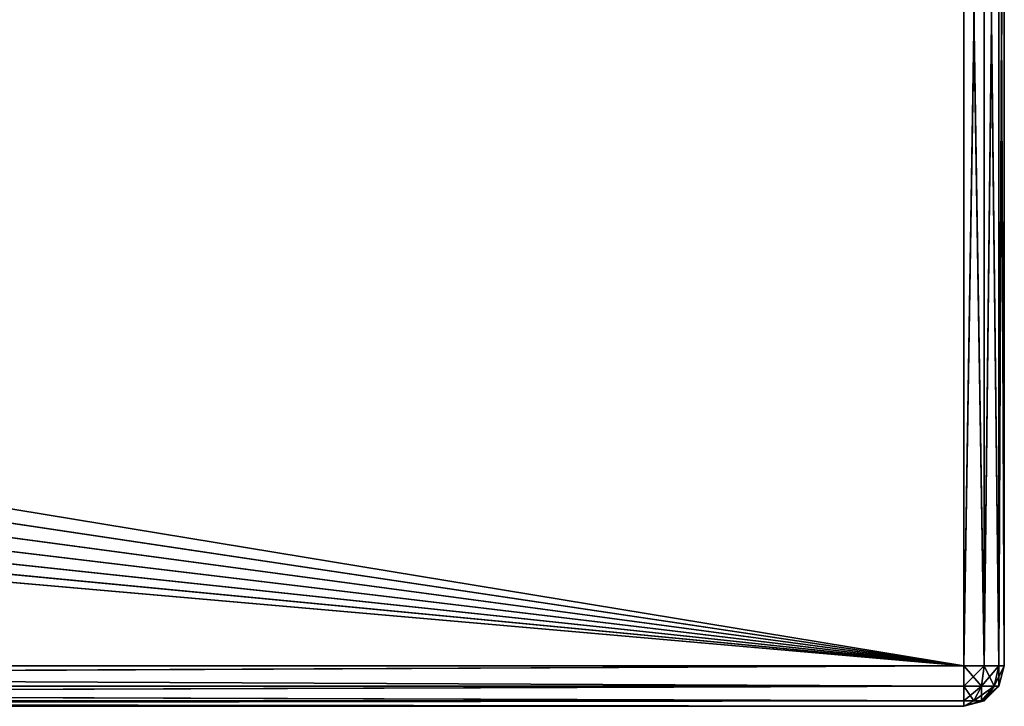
# Model space of a CAD drawing. Extents: x 29 to 370, y -85 to 100.
# Tile 251 of 256: x 151 to 175, y -47 to -30. Entities that reach past the tile are written whole.
import ezdxf

# ---------------------------------------------------------------- set-up
doc = ezdxf.new("R2010")
doc.units = 0
doc.header["$LTSCALE"] = 25.4
doc.layers.get('0').update_dxf_attribs({"color": 13, "linetype": 'CONTINUOUS'})

# ---------------------------------------------------------------- blocks, each defined once
blk = doc.blocks.new('PROFILE-IRIS-LED-12W-9000-')
at = {"color": 7}
for p, q in [((65.312, 178.036, 146), (174.312, 178.036, 146)), ((65.312, 178.036, 146), (174.312, 178.036, 146)), ((65.312, 177.902, 146.5), (174.312, 178.036, 146)), ((65.312, 177.902, 146.5), (174.312, 178.036, 146)), ((69.628, 178.036, 135.94), (174.312, 178.036, 146)), ((69.628, 178.036, 135.94), (174.312, 178.036, 146)), ((70.768, 178.036, 134.913), (174.312, 178.036, 146)), ((70.768, 178.036, 134.913), (174.312, 178.036, 146)), ((71.671, 178.036, 133.671), (174.312, 178.036, 146)), ((71.671, 178.036, 133.671), (174.312, 178.036, 146)), ((174.312, 178.036, 146), (72.295, 178.036, 132.269)), ((174.312, 178.036, 146), (72.295, 178.036, 132.269)), ((72.614, 178.036, 129.233), (174.312, 178.036, 146)), ((72.614, 178.036, 129.233), (174.312, 178.036, 146)), ((72.614, 178.036, 130.767), (174.312, 178.036, 146)), ((72.614, 178.036, 130.767), (174.312, 178.036, 146)), ((174.312, 178.036, 146), (174.312, 178.036, 114)), ((174.312, 177.902, 146.5), (174.312, 178.036, 146)), ((174.312, 178.036, 146), (174.312, 178.036, 114)), ((174.312, 178.036, 146), (174.812, 177.902, 146)), ((174.812, 177.902, 146), (174.312, 178.036, 114)), ((174.812, 177.902, 146), (174.312, 178.036, 114)), ((174.312, 177.902, 146.5), (174.312, 178.036, 146)), ((174.745, 177.786, 146.5), (174.312, 178.036, 146)), ((174.745, 177.786, 146.5), (174.312, 178.036, 146)), ((174.312, 178.036, 146), (174.812, 177.902, 146)), ((65.312, 177.902, 146.5), (174.312, 177.902, 146.5)), ((65.312, 177.902, 146.5), (174.312, 177.902, 146.5)), ((65.312, 177.536, 146.866), (174.312, 177.902, 146.5)), ((65.312, 177.536, 146.866), (174.312, 177.902, 146.5)), ((174.312, 177.536, 146.866), (174.312, 177.902, 146.5)), ((174.312, 177.902, 146.5), (174.745, 177.786, 146.5)), ((174.312, 177.902, 146.5), (174.562, 177.469, 146.866)), ((174.312, 177.902, 146.5), (174.745, 177.786, 146.5)), ((174.312, 177.536, 146.866), (174.312, 177.902, 146.5)), ((174.312, 177.902, 146.5), (174.562, 177.469, 146.866)), ((174.562, 177.469, 146.866), (174.745, 177.786, 146.5)), ((174.562, 177.469, 146.866), (174.745, 177.786, 146.5)), ((174.745, 177.786, 146.5), (174.812, 177.902, 146)), ((174.745, 177.786, 146.5), (174.812, 177.902, 146)), ((174.745, 177.286, 146.866), (174.745, 177.786, 146.5)), ((174.745, 177.286, 146.866), (174.745, 177.786, 146.5)), ((175.062, 177.469, 146.5), (174.745, 177.786, 146.5)), ((175.062, 177.469, 146.5), (174.745, 177.786, 146.5)), ((174.812, 177.902, 146), (174.812, 177.902, 114)), ((174.812, 177.902, 146), (174.812, 177.902, 114)), ((174.812, 177.902, 146), (175.178, 177.536, 146)), ((175.178, 177.536, 146), (174.812, 177.902, 114)), ((175.178, 177.536, 146), (174.812, 177.902, 114)), ((175.062, 177.469, 146.5), (174.812, 177.902, 146)), ((175.062, 177.469, 146.5), (174.812, 177.902, 146)), ((174.812, 177.902, 146), (175.178, 177.536, 146)), ((65.312, 177.536, 146.866), (174.312, 177.536, 146.866)), ((65.312, 177.536, 146.866), (174.312, 177.536, 146.866)), ((65.312, 177.036, 147), (174.312, 177.536, 146.866)), ((65.312, 177.036, 147), (174.312, 177.536, 146.866)), ((174.312, 177.036, 147), (174.312, 177.536, 146.866)), ((174.312, 177.536, 146.866), (174.562, 177.469, 146.866)), ((174.312, 177.536, 146.866), (174.562, 177.469, 146.866)), ((174.312, 177.036, 147), (174.312, 177.536, 146.866)), ((174.562, 177.469, 146.866), (174.312, 177.036, 147)), ((174.562, 177.469, 146.866), (174.312, 177.036, 147)), ((174.562, 177.469, 146.866), (174.745, 177.286, 146.866)), ((174.562, 177.469, 146.866), (174.745, 177.286, 146.866)), ((174.745, 177.286, 146.866), (175.062, 177.469, 146.5)), ((174.745, 177.286, 146.866), (175.062, 177.469, 146.5)), ((174.812, 177.036, 146.866), (175.062, 177.469, 146.5)), ((174.812, 177.036, 146.866), (175.062, 177.469, 146.5)), ((175.062, 177.469, 146.5), (175.178, 177.536, 146)), ((175.062, 177.469, 146.5), (175.178, 177.536, 146)), ((175.178, 177.036, 146.5), (175.062, 177.469, 146.5)), ((175.178, 177.036, 146.5), (175.062, 177.469, 146.5)), ((175.178, 177.536, 146), (175.178, 177.536, 114)), ((175.178, 177.536, 146), (175.178, 177.536, 114)), ((175.178, 177.536, 146), (175.312, 177.036, 146)), ((175.312, 177.036, 146), (175.178, 177.536, 114)), ((175.312, 177.036, 146), (175.178, 177.536, 114)), ((175.178, 177.036, 146.5), (175.178, 177.536, 146)), ((175.178, 177.036, 146.5), (175.178, 177.536, 146)), ((175.178, 177.536, 146), (175.312, 177.036, 146)), ((174.745, 177.286, 146.866), (174.312, 177.036, 147)), ((174.745, 177.286, 146.866), (174.312, 177.036, 147)), ((174.812, 177.036, 146.866), (174.745, 177.286, 146.866)), ((174.812, 177.036, 146.866), (174.745, 177.286, 146.866)), ((174.312, 177.036, 147), (65.312, 147.036, 147)), ((174.312, 177.036, 147), (65.312, 147.036, 147)), ((174.312, 177.036, 147), (65.312, 177.036, 147)), ((174.312, 177.036, 147), (65.312, 177.036, 147)), ((174.312, 147.036, 147), (174.312, 177.036, 147)), ((174.312, 177.036, 147), (174.812, 177.036, 146.866)), ((174.312, 147.036, 147), (174.312, 177.036, 147)), ((174.812, 147.036, 146.866), (174.312, 177.036, 147)), ((174.812, 147.036, 146.866), (174.312, 177.036, 147)), ((174.312, 177.036, 147), (174.812, 177.036, 146.866)), ((174.812, 177.036, 146.866), (175.178, 177.036, 146.5)), ((174.812, 147.036, 146.866), (174.812, 177.036, 146.866)), ((174.812, 147.036, 146.866), (174.812, 177.036, 146.866)), ((175.178, 147.036, 146.5), (174.812, 177.036, 146.866)), ((175.178, 147.036, 146.5), (174.812, 177.036, 146.866)), ((174.812, 177.036, 146.866), (175.178, 177.036, 146.5)), ((175.178, 177.036, 146.5), (175.312, 177.036, 146)), ((175.178, 147.036, 146.5), (175.178, 177.036, 146.5)), ((175.178, 147.036, 146.5), (175.178, 177.036, 146.5)), ((175.312, 147.036, 146), (175.178, 177.036, 146.5)), ((175.312, 147.036, 146), (175.178, 177.036, 146.5)), ((175.178, 177.036, 146.5), (175.312, 177.036, 146)), ((175.312, 177.036, 114), (175.312, 147.036, 146)), ((175.312, 177.036, 114), (175.312, 147.036, 146)), ((175.312, 177.036, 114), (175.312, 177.036, 146)), ((175.312, 177.036, 146), (175.312, 147.036, 146)), ((175.312, 177.036, 114), (175.312, 177.036, 146)), ((175.312, 177.036, 146), (175.312, 147.036, 146)), ((65.312, 147.036, 147), (174.312, 147.036, 147)), ((174.312, 147.036, 147), (65.312, 146.536, 146.866)), ((174.312, 147.036, 147), (65.312, 146.536, 146.866)), ((65.312, 147.036, 147), (174.312, 147.036, 147)), ((174.312, 146.536, 146.866), (174.312, 147.036, 147)), ((174.312, 146.536, 146.866), (174.312, 147.036, 147)), ((174.562, 146.603, 146.866), (174.312, 147.036, 147)), ((174.745, 146.786, 146.866), (174.312, 147.036, 147)), ((174.562, 146.603, 146.866), (174.312, 147.036, 147)), ((174.812, 147.036, 146.866), (174.312, 147.036, 147)), ((174.745, 146.786, 146.866), (174.312, 147.036, 147)), ((174.812, 147.036, 146.866), (174.312, 147.036, 147)), ((175.178, 147.036, 146.5), (174.745, 146.786, 146.866)), ((174.812, 147.036, 146.866), (174.745, 146.786, 146.866)), ((175.178, 147.036, 146.5), (174.745, 146.786, 146.866)), ((174.812, 147.036, 146.866), (174.745, 146.786, 146.866)), ((175.178, 147.036, 146.5), (174.812, 147.036, 146.866)), ((175.178, 147.036, 146.5), (174.812, 147.036, 146.866)), ((175.178, 147.036, 146.5), (175.062, 146.603, 146.5)), ((175.062, 146.603, 146.5), (175.312, 147.036, 146)), ((175.178, 147.036, 146.5), (175.062, 146.603, 146.5)), ((175.062, 146.603, 146.5), (175.312, 147.036, 146)), ((175.312, 147.036, 114), (175.178, 146.536, 146)), ((175.312, 147.036, 114), (175.178, 146.536, 146)), ((175.312, 147.036, 146), (175.178, 146.536, 146)), ((175.312, 147.036, 146), (175.178, 147.036, 146.5)), ((175.312, 147.036, 146), (175.178, 146.536, 146)), ((175.312, 147.036, 146), (175.178, 147.036, 146.5)), ((175.312, 147.036, 146), (175.312, 147.036, 114)), ((175.312, 147.036, 146), (175.312, 147.036, 114)), ((174.745, 146.786, 146.866), (174.562, 146.603, 146.866)), ((174.745, 146.786, 146.866), (174.562, 146.603, 146.866)), ((174.745, 146.786, 146.866), (175.062, 146.603, 146.5)), ((174.745, 146.786, 146.866), (175.062, 146.603, 146.5)), ((174.312, 146.536, 146.866), (65.312, 146.17, 146.5)), ((174.312, 146.536, 146.866), (65.312, 146.17, 146.5)), ((174.312, 146.536, 146.866), (65.312, 146.536, 146.866)), ((174.312, 146.536, 146.866), (65.312, 146.536, 146.866)), ((174.312, 146.536, 146.866), (174.562, 146.603, 146.866)), ((174.312, 146.536, 146.866), (174.562, 146.603, 146.866)), ((174.312, 146.17, 146.5), (174.312, 146.536, 146.866)), ((174.312, 146.536, 146.866), (174.745, 146.286, 146.5)), ((174.312, 146.536, 146.866), (174.745, 146.286, 146.5)), ((174.312, 146.17, 146.5), (174.312, 146.536, 146.866)), ((174.562, 146.603, 146.866), (175.062, 146.603, 146.5)), ((174.562, 146.603, 146.866), (175.062, 146.603, 146.5)), ((174.562, 146.603, 146.866), (174.745, 146.286, 146.5)), ((174.562, 146.603, 146.866), (174.745, 146.286, 146.5)), ((174.745, 146.286, 146.5), (175.062, 146.603, 146.5)), ((174.745, 146.286, 146.5), (175.062, 146.603, 146.5)), ((174.745, 146.286, 146.5), (175.178, 146.536, 146)), ((174.745, 146.286, 146.5), (175.178, 146.536, 146)), ((175.178, 146.536, 114), (174.812, 146.17, 146)), ((175.178, 146.536, 114), (174.812, 146.17, 146)), ((175.178, 146.536, 146), (174.812, 146.17, 146)), ((175.178, 146.536, 146), (174.812, 146.17, 146)), ((175.062, 146.603, 146.5), (175.178, 146.536, 146)), ((175.062, 146.603, 146.5), (175.178, 146.536, 146)), ((175.178, 146.536, 114), (175.178, 146.536, 146)), ((175.178, 146.536, 114), (175.178, 146.536, 146)), ((174.312, 146.17, 146.5), (174.745, 146.286, 146.5)), ((174.312, 146.17, 146.5), (174.745, 146.286, 146.5)), ((174.745, 146.286, 146.5), (174.812, 146.17, 146)), ((174.745, 146.286, 146.5), (174.812, 146.17, 146)), ((174.312, 146.17, 146.5), (65.312, 146.036, 146)), ((174.312, 146.17, 146.5), (65.312, 146.036, 146)), ((174.312, 146.17, 146.5), (65.312, 146.17, 146.5)), ((174.312, 146.17, 146.5), (65.312, 146.17, 146.5)), ((174.312, 146.036, 146), (65.312, 146.036, 146)), ((174.312, 146.036, 146), (65.312, 146.036, 146)), ((68.299, 146.036, 136.707), (174.312, 146.036, 146)), ((68.299, 146.036, 136.707), (174.312, 146.036, 146)), ((69.628, 146.036, 135.94), (174.312, 146.036, 146)), ((69.628, 146.036, 135.94), (174.312, 146.036, 146)), ((70.768, 146.036, 134.913), (174.312, 146.036, 146)), ((70.768, 146.036, 134.913), (174.312, 146.036, 146)), ((71.671, 146.036, 133.671), (174.312, 146.036, 146)), ((71.671, 146.036, 133.671), (174.312, 146.036, 146)), ((72.295, 146.036, 132.269), (174.312, 146.036, 146)), ((72.295, 146.036, 132.269), (174.312, 146.036, 146)), ((174.312, 146.036, 146), (72.614, 146.036, 130.767)), ((174.312, 146.036, 146), (72.614, 146.036, 130.767)), ((174.812, 146.17, 114), (174.312, 146.036, 146)), ((174.812, 146.17, 114), (174.312, 146.036, 146)), ((174.812, 146.17, 146), (174.312, 146.036, 146)), ((174.312, 146.036, 146), (174.312, 146.17, 146.5)), ((174.312, 146.17, 146.5), (174.812, 146.17, 146)), ((174.312, 146.17, 146.5), (174.812, 146.17, 146)), ((174.312, 146.036, 146), (174.312, 146.17, 146.5)), ((174.812, 146.17, 146), (174.312, 146.036, 146)), ((174.312, 146.036, 114), (174.312, 146.036, 146)), ((174.312, 146.036, 114), (174.312, 146.036, 146)), ((174.812, 146.17, 114), (174.812, 146.17, 146)), ((174.812, 146.17, 114), (174.812, 146.17, 146))]:
    blk.add_line(p, q, dxfattribs=at)
mesh = blk.add_polyface(dxfattribs=at)
corners = [(174.312, 178.036, 146), (69.628, 178.036, 135.94), (65.312, 178.036, 146)]
mesh.append_faces([[corners[k] for k in face] for face in [(0, 1, 2)]], dxfattribs={"color": 7})
mesh = blk.add_polyface(dxfattribs=at)
corners = [(65.312, 177.902, 146.5), (174.312, 178.036, 146), (65.312, 178.036, 146)]
mesh.append_faces([[corners[k] for k in face] for face in [(0, 1, 2)]], dxfattribs={"color": 7})
mesh = blk.add_polyface(dxfattribs=at)
corners = [(174.312, 177.902, 146.5), (174.312, 178.036, 146), (65.312, 177.902, 146.5)]
mesh.append_faces([[corners[k] for k in face] for face in [(0, 1, 2)]], dxfattribs={"color": 7})
mesh = blk.add_polyface(dxfattribs=at)
corners = [(174.312, 178.036, 146), (70.768, 178.036, 134.913), (69.628, 178.036, 135.94)]
mesh.append_faces([[corners[k] for k in face] for face in [(0, 1, 2)]], dxfattribs={"color": 7})
mesh = blk.add_polyface(dxfattribs=at)
corners = [(174.312, 178.036, 146), (71.671, 178.036, 133.671), (70.768, 178.036, 134.913)]
mesh.append_faces([[corners[k] for k in face] for face in [(0, 1, 2)]], dxfattribs={"color": 7})
mesh = blk.add_polyface(dxfattribs=at)
corners = [(174.312, 178.036, 146), (72.295, 178.036, 132.269), (71.671, 178.036, 133.671)]
mesh.append_faces([[corners[k] for k in face] for face in [(0, 1, 2)]], dxfattribs={"color": 7})
mesh = blk.add_polyface(dxfattribs=at)
corners = [(174.312, 178.036, 146), (72.614, 178.036, 130.767), (72.295, 178.036, 132.269)]
mesh.append_faces([[corners[k] for k in face] for face in [(0, 1, 2)]], dxfattribs={"color": 7})
mesh = blk.add_polyface(dxfattribs=at)
corners = [(174.312, 178.036, 146), (174.312, 178.036, 114), (72.614, 178.036, 129.233)]
mesh.append_faces([[corners[k] for k in face] for face in [(0, 1, 2)]], dxfattribs={"color": 7})
mesh = blk.add_polyface(dxfattribs=at)
corners = [(174.312, 178.036, 146), (72.614, 178.036, 129.233), (72.614, 178.036, 130.767)]
mesh.append_faces([[corners[k] for k in face] for face in [(0, 1, 2)]], dxfattribs={"color": 7})
mesh = blk.add_polyface(dxfattribs=at)
corners = [(174.812, 177.902, 146), (174.312, 178.036, 114), (174.312, 178.036, 146)]
mesh.append_faces([[corners[k] for k in face] for face in [(0, 1, 2)]], dxfattribs={"color": 7})
mesh = blk.add_polyface(dxfattribs=at)
corners = [(174.812, 177.902, 146), (174.812, 177.902, 114), (174.312, 178.036, 114)]
mesh.append_faces([[corners[k] for k in face] for face in [(0, 1, 2)]], dxfattribs={"color": 7})
mesh = blk.add_polyface(dxfattribs=at)
corners = [(174.745, 177.786, 146.5), (174.312, 178.036, 146), (174.312, 177.902, 146.5)]
mesh.append_faces([[corners[k] for k in face] for face in [(0, 1, 2)]], dxfattribs={"color": 7})
mesh = blk.add_polyface(dxfattribs=at)
corners = [(174.745, 177.786, 146.5), (174.812, 177.902, 146), (174.312, 178.036, 146)]
mesh.append_faces([[corners[k] for k in face] for face in [(0, 1, 2)]], dxfattribs={"color": 7})
mesh = blk.add_polyface(dxfattribs=at)
corners = [(65.312, 177.536, 146.866), (174.312, 177.902, 146.5), (65.312, 177.902, 146.5)]
mesh.append_faces([[corners[k] for k in face] for face in [(0, 1, 2)]], dxfattribs={"color": 7})
mesh = blk.add_polyface(dxfattribs=at)
corners = [(174.312, 177.536, 146.866), (174.312, 177.902, 146.5), (65.312, 177.536, 146.866)]
mesh.append_faces([[corners[k] for k in face] for face in [(0, 1, 2)]], dxfattribs={"color": 7})
mesh = blk.add_polyface(dxfattribs=at)
corners = [(174.562, 177.469, 146.866), (174.745, 177.786, 146.5), (174.312, 177.902, 146.5)]
mesh.append_faces([[corners[k] for k in face] for face in [(0, 1, 2)]], dxfattribs={"color": 7})
mesh = blk.add_polyface(dxfattribs=at)
corners = [(174.562, 177.469, 146.866), (174.312, 177.902, 146.5), (174.312, 177.536, 146.866)]
mesh.append_faces([[corners[k] for k in face] for face in [(0, 1, 2)]], dxfattribs={"color": 7})
mesh = blk.add_polyface(dxfattribs=at)
corners = [(174.745, 177.786, 146.5), (174.562, 177.469, 146.866), (174.745, 177.286, 146.866)]
mesh.append_faces([[corners[k] for k in face] for face in [(0, 1, 2)]], dxfattribs={"color": 7})
mesh = blk.add_polyface(dxfattribs=at)
corners = [(174.812, 177.902, 146), (174.745, 177.786, 146.5), (175.062, 177.469, 146.5)]
mesh.append_faces([[corners[k] for k in face] for face in [(0, 1, 2)]], dxfattribs={"color": 7})
mesh = blk.add_polyface(dxfattribs=at)
corners = [(175.062, 177.469, 146.5), (174.745, 177.786, 146.5), (174.745, 177.286, 146.866)]
mesh.append_faces([[corners[k] for k in face] for face in [(0, 1, 2)]], dxfattribs={"color": 7})
mesh = blk.add_polyface(dxfattribs=at)
corners = [(174.812, 177.902, 146), (175.178, 177.536, 146), (174.812, 177.902, 114)]
mesh.append_faces([[corners[k] for k in face] for face in [(0, 1, 2)]], dxfattribs={"color": 7})
mesh = blk.add_polyface(dxfattribs=at)
corners = [(174.812, 177.902, 114), (175.178, 177.536, 146), (175.178, 177.536, 114)]
mesh.append_faces([[corners[k] for k in face] for face in [(0, 1, 2)]], dxfattribs={"color": 7})
mesh = blk.add_polyface(dxfattribs=at)
corners = [(174.812, 177.902, 146), (175.062, 177.469, 146.5), (175.178, 177.536, 146)]
mesh.append_faces([[corners[k] for k in face] for face in [(0, 1, 2)]], dxfattribs={"color": 7})
mesh = blk.add_polyface(dxfattribs=at)
corners = [(174.312, 177.536, 146.866), (65.312, 177.536, 146.866), (65.312, 177.036, 147)]
mesh.append_faces([[corners[k] for k in face] for face in [(0, 1, 2)]], dxfattribs={"color": 7})
mesh = blk.add_polyface(dxfattribs=at)
corners = [(174.312, 177.536, 146.866), (65.312, 177.036, 147), (174.312, 177.036, 147)]
mesh.append_faces([[corners[k] for k in face] for face in [(0, 1, 2)]], dxfattribs={"color": 7})
mesh = blk.add_polyface(dxfattribs=at)
corners = [(174.562, 177.469, 146.866), (174.312, 177.536, 146.866), (174.312, 177.036, 147)]
mesh.append_faces([[corners[k] for k in face] for face in [(0, 1, 2)]], dxfattribs={"color": 7})
mesh = blk.add_polyface(dxfattribs=at)
corners = [(174.745, 177.286, 146.866), (174.562, 177.469, 146.866), (174.312, 177.036, 147)]
mesh.append_faces([[corners[k] for k in face] for face in [(0, 1, 2)]], dxfattribs={"color": 7})
mesh = blk.add_polyface(dxfattribs=at)
corners = [(175.062, 177.469, 146.5), (174.745, 177.286, 146.866), (174.812, 177.036, 146.866)]
mesh.append_faces([[corners[k] for k in face] for face in [(0, 1, 2)]], dxfattribs={"color": 7})
mesh = blk.add_polyface(dxfattribs=at)
corners = [(175.062, 177.469, 146.5), (174.812, 177.036, 146.866), (175.178, 177.036, 146.5)]
mesh.append_faces([[corners[k] for k in face] for face in [(0, 1, 2)]], dxfattribs={"color": 7})
mesh = blk.add_polyface(dxfattribs=at)
corners = [(175.178, 177.536, 146), (175.062, 177.469, 146.5), (175.178, 177.036, 146.5)]
mesh.append_faces([[corners[k] for k in face] for face in [(0, 1, 2)]], dxfattribs={"color": 7})
mesh = blk.add_polyface(dxfattribs=at)
corners = [(175.178, 177.536, 146), (175.312, 177.036, 146), (175.178, 177.536, 114)]
mesh.append_faces([[corners[k] for k in face] for face in [(0, 1, 2)]], dxfattribs={"color": 7})
mesh = blk.add_polyface(dxfattribs=at)
corners = [(175.178, 177.536, 114), (175.312, 177.036, 146), (175.312, 177.036, 114)]
mesh.append_faces([[corners[k] for k in face] for face in [(0, 1, 2)]], dxfattribs={"color": 7})
mesh = blk.add_polyface(dxfattribs=at)
corners = [(175.178, 177.536, 146), (175.178, 177.036, 146.5), (175.312, 177.036, 146)]
mesh.append_faces([[corners[k] for k in face] for face in [(0, 1, 2)]], dxfattribs={"color": 7})
mesh = blk.add_polyface(dxfattribs=at)
corners = [(174.812, 177.036, 146.866), (174.745, 177.286, 146.866), (174.312, 177.036, 147)]
mesh.append_faces([[corners[k] for k in face] for face in [(0, 1, 2)]], dxfattribs={"color": 7})
mesh = blk.add_polyface(dxfattribs=at)
corners = [(174.312, 177.036, 147), (65.312, 147.036, 147), (174.312, 147.036, 147)]
mesh.append_faces([[corners[k] for k in face] for face in [(0, 1, 2)]], dxfattribs={"color": 7})
mesh = blk.add_polyface(dxfattribs=at)
corners = [(174.312, 177.036, 147), (65.312, 177.036, 147), (65.312, 147.036, 147)]
mesh.append_faces([[corners[k] for k in face] for face in [(0, 1, 2)]], dxfattribs={"color": 7})
mesh = blk.add_polyface(dxfattribs=at)
corners = [(174.812, 147.036, 146.866), (174.312, 177.036, 147), (174.312, 147.036, 147)]
mesh.append_faces([[corners[k] for k in face] for face in [(0, 1, 2)]], dxfattribs={"color": 7})
mesh = blk.add_polyface(dxfattribs=at)
corners = [(174.812, 177.036, 146.866), (174.312, 177.036, 147), (174.812, 147.036, 146.866)]
mesh.append_faces([[corners[k] for k in face] for face in [(0, 1, 2)]], dxfattribs={"color": 7})
mesh = blk.add_polyface(dxfattribs=at)
corners = [(174.812, 177.036, 146.866), (174.812, 147.036, 146.866), (175.178, 147.036, 146.5)]
mesh.append_faces([[corners[k] for k in face] for face in [(0, 1, 2)]], dxfattribs={"color": 7})
mesh = blk.add_polyface(dxfattribs=at)
corners = [(174.812, 177.036, 146.866), (175.178, 147.036, 146.5), (175.178, 177.036, 146.5)]
mesh.append_faces([[corners[k] for k in face] for face in [(0, 1, 2)]], dxfattribs={"color": 7})
mesh = blk.add_polyface(dxfattribs=at)
corners = [(175.178, 177.036, 146.5), (175.178, 147.036, 146.5), (175.312, 147.036, 146)]
mesh.append_faces([[corners[k] for k in face] for face in [(0, 1, 2)]], dxfattribs={"color": 7})
mesh = blk.add_polyface(dxfattribs=at)
corners = [(175.178, 177.036, 146.5), (175.312, 147.036, 146), (175.312, 177.036, 146)]
mesh.append_faces([[corners[k] for k in face] for face in [(0, 1, 2)]], dxfattribs={"color": 7})
mesh = blk.add_polyface(dxfattribs=at)
corners = [(175.312, 177.036, 114), (175.312, 147.036, 146), (175.312, 147.036, 114)]
mesh.append_faces([[corners[k] for k in face] for face in [(0, 1, 2)]], dxfattribs={"color": 7})
mesh = blk.add_polyface(dxfattribs=at)
corners = [(175.312, 177.036, 146), (175.312, 147.036, 146), (175.312, 177.036, 114)]
mesh.append_faces([[corners[k] for k in face] for face in [(0, 1, 2)]], dxfattribs={"color": 7})
mesh = blk.add_polyface(dxfattribs=at)
corners = [(174.312, 147.036, 147), (65.312, 146.536, 146.866), (174.312, 146.536, 146.866)]
mesh.append_faces([[corners[k] for k in face] for face in [(0, 1, 2)]], dxfattribs={"color": 7})
mesh = blk.add_polyface(dxfattribs=at)
corners = [(174.312, 147.036, 147), (65.312, 147.036, 147), (65.312, 146.536, 146.866)]
mesh.append_faces([[corners[k] for k in face] for face in [(0, 1, 2)]], dxfattribs={"color": 7})
mesh = blk.add_polyface(dxfattribs=at)
corners = [(174.562, 146.603, 146.866), (174.312, 147.036, 147), (174.312, 146.536, 146.866)]
mesh.append_faces([[corners[k] for k in face] for face in [(0, 1, 2)]], dxfattribs={"color": 7})
mesh = blk.add_polyface(dxfattribs=at)
corners = [(174.745, 146.786, 146.866), (174.312, 147.036, 147), (174.562, 146.603, 146.866)]
mesh.append_faces([[corners[k] for k in face] for face in [(0, 1, 2)]], dxfattribs={"color": 7})
mesh = blk.add_polyface(dxfattribs=at)
corners = [(174.812, 147.036, 146.866), (174.312, 147.036, 147), (174.745, 146.786, 146.866)]
mesh.append_faces([[corners[k] for k in face] for face in [(0, 1, 2)]], dxfattribs={"color": 7})
mesh = blk.add_polyface(dxfattribs=at)
corners = [(175.178, 147.036, 146.5), (174.745, 146.786, 146.866), (175.062, 146.603, 146.5)]
mesh.append_faces([[corners[k] for k in face] for face in [(0, 1, 2)]], dxfattribs={"color": 7})
mesh = blk.add_polyface(dxfattribs=at)
corners = [(174.812, 147.036, 146.866), (174.745, 146.786, 146.866), (175.178, 147.036, 146.5)]
mesh.append_faces([[corners[k] for k in face] for face in [(0, 1, 2)]], dxfattribs={"color": 7})
mesh = blk.add_polyface(dxfattribs=at)
corners = [(175.178, 147.036, 146.5), (175.062, 146.603, 146.5), (175.312, 147.036, 146)]
mesh.append_faces([[corners[k] for k in face] for face in [(0, 1, 2)]], dxfattribs={"color": 7})
mesh = blk.add_polyface(dxfattribs=at)
corners = [(175.312, 147.036, 146), (175.062, 146.603, 146.5), (175.178, 146.536, 146)]
mesh.append_faces([[corners[k] for k in face] for face in [(0, 1, 2)]], dxfattribs={"color": 7})
mesh = blk.add_polyface(dxfattribs=at)
corners = [(175.312, 147.036, 114), (175.178, 146.536, 146), (175.178, 146.536, 114)]
mesh.append_faces([[corners[k] for k in face] for face in [(0, 1, 2)]], dxfattribs={"color": 7})
mesh = blk.add_polyface(dxfattribs=at)
corners = [(175.312, 147.036, 146), (175.178, 146.536, 146), (175.312, 147.036, 114)]
mesh.append_faces([[corners[k] for k in face] for face in [(0, 1, 2)]], dxfattribs={"color": 7})
mesh = blk.add_polyface(dxfattribs=at)
corners = [(175.062, 146.603, 146.5), (174.745, 146.786, 146.866), (174.562, 146.603, 146.866)]
mesh.append_faces([[corners[k] for k in face] for face in [(0, 1, 2)]], dxfattribs={"color": 7})
mesh = blk.add_polyface(dxfattribs=at)
corners = [(174.312, 146.536, 146.866), (65.312, 146.17, 146.5), (174.312, 146.17, 146.5)]
mesh.append_faces([[corners[k] for k in face] for face in [(0, 1, 2)]], dxfattribs={"color": 7})
mesh = blk.add_polyface(dxfattribs=at)
corners = [(65.312, 146.536, 146.866), (65.312, 146.17, 146.5), (174.312, 146.536, 146.866)]
mesh.append_faces([[corners[k] for k in face] for face in [(0, 1, 2)]], dxfattribs={"color": 7})
mesh = blk.add_polyface(dxfattribs=at)
corners = [(174.312, 146.536, 146.866), (174.745, 146.286, 146.5), (174.562, 146.603, 146.866)]
mesh.append_faces([[corners[k] for k in face] for face in [(0, 1, 2)]], dxfattribs={"color": 7})
mesh = blk.add_polyface(dxfattribs=at)
corners = [(174.312, 146.536, 146.866), (174.312, 146.17, 146.5), (174.745, 146.286, 146.5)]
mesh.append_faces([[corners[k] for k in face] for face in [(0, 1, 2)]], dxfattribs={"color": 7})
mesh = blk.add_polyface(dxfattribs=at)
corners = [(175.062, 146.603, 146.5), (174.562, 146.603, 146.866), (174.745, 146.286, 146.5)]
mesh.append_faces([[corners[k] for k in face] for face in [(0, 1, 2)]], dxfattribs={"color": 7})
mesh = blk.add_polyface(dxfattribs=at)
corners = [(174.745, 146.286, 146.5), (175.178, 146.536, 146), (175.062, 146.603, 146.5)]
mesh.append_faces([[corners[k] for k in face] for face in [(0, 1, 2)]], dxfattribs={"color": 7})
mesh = blk.add_polyface(dxfattribs=at)
corners = [(174.745, 146.286, 146.5), (174.812, 146.17, 146), (175.178, 146.536, 146)]
mesh.append_faces([[corners[k] for k in face] for face in [(0, 1, 2)]], dxfattribs={"color": 7})
mesh = blk.add_polyface(dxfattribs=at)
corners = [(174.812, 146.17, 146), (174.812, 146.17, 114), (175.178, 146.536, 114)]
mesh.append_faces([[corners[k] for k in face] for face in [(0, 1, 2)]], dxfattribs={"color": 7})
mesh = blk.add_polyface(dxfattribs=at)
corners = [(174.812, 146.17, 146), (175.178, 146.536, 114), (175.178, 146.536, 146)]
mesh.append_faces([[corners[k] for k in face] for face in [(0, 1, 2)]], dxfattribs={"color": 7})
mesh = blk.add_polyface(dxfattribs=at)
corners = [(174.312, 146.17, 146.5), (174.812, 146.17, 146), (174.745, 146.286, 146.5)]
mesh.append_faces([[corners[k] for k in face] for face in [(0, 1, 2)]], dxfattribs={"color": 7})
mesh = blk.add_polyface(dxfattribs=at)
corners = [(174.312, 146.17, 146.5), (65.312, 146.036, 146), (174.312, 146.036, 146)]
mesh.append_faces([[corners[k] for k in face] for face in [(0, 1, 2)]], dxfattribs={"color": 7})
mesh = blk.add_polyface(dxfattribs=at)
corners = [(65.312, 146.17, 146.5), (65.312, 146.036, 146), (174.312, 146.17, 146.5)]
mesh.append_faces([[corners[k] for k in face] for face in [(0, 1, 2)]], dxfattribs={"color": 7})
mesh = blk.add_polyface(dxfattribs=at)
corners = [(65.312, 146.036, 146), (68.299, 146.036, 136.707), (174.312, 146.036, 146)]
mesh.append_faces([[corners[k] for k in face] for face in [(0, 1, 2)]], dxfattribs={"color": 7})
mesh = blk.add_polyface(dxfattribs=at)
corners = [(174.312, 146.036, 146), (68.299, 146.036, 136.707), (69.628, 146.036, 135.94)]
mesh.append_faces([[corners[k] for k in face] for face in [(0, 1, 2)]], dxfattribs={"color": 7})
mesh = blk.add_polyface(dxfattribs=at)
corners = [(174.312, 146.036, 146), (69.628, 146.036, 135.94), (70.768, 146.036, 134.913)]
mesh.append_faces([[corners[k] for k in face] for face in [(0, 1, 2)]], dxfattribs={"color": 7})
mesh = blk.add_polyface(dxfattribs=at)
corners = [(174.312, 146.036, 146), (70.768, 146.036, 134.913), (71.671, 146.036, 133.671)]
mesh.append_faces([[corners[k] for k in face] for face in [(0, 1, 2)]], dxfattribs={"color": 7})
mesh = blk.add_polyface(dxfattribs=at)
corners = [(174.312, 146.036, 146), (71.671, 146.036, 133.671), (72.295, 146.036, 132.269)]
mesh.append_faces([[corners[k] for k in face] for face in [(0, 1, 2)]], dxfattribs={"color": 7})
mesh = blk.add_polyface(dxfattribs=at)
corners = [(174.312, 146.036, 146), (72.295, 146.036, 132.269), (72.614, 146.036, 130.767)]
mesh.append_faces([[corners[k] for k in face] for face in [(0, 1, 2)]], dxfattribs={"color": 7})
mesh = blk.add_polyface(dxfattribs=at)
corners = [(174.312, 146.036, 146), (72.614, 146.036, 130.767), (174.312, 146.036, 114)]
mesh.append_faces([[corners[k] for k in face] for face in [(0, 1, 2)]], dxfattribs={"color": 7})
mesh = blk.add_polyface(dxfattribs=at)
corners = [(72.614, 146.036, 130.767), (72.614, 146.036, 129.233), (174.312, 146.036, 114)]
mesh.append_faces([[corners[k] for k in face] for face in [(0, 1, 2)]], dxfattribs={"color": 7})
mesh = blk.add_polyface(dxfattribs=at)
corners = [(174.312, 146.036, 146), (174.312, 146.036, 114), (174.812, 146.17, 114)]
mesh.append_faces([[corners[k] for k in face] for face in [(0, 1, 2)]], dxfattribs={"color": 7})
mesh = blk.add_polyface(dxfattribs=at)
corners = [(174.312, 146.036, 146), (174.812, 146.17, 114), (174.812, 146.17, 146)]
mesh.append_faces([[corners[k] for k in face] for face in [(0, 1, 2)]], dxfattribs={"color": 7})
mesh = blk.add_polyface(dxfattribs=at)
corners = [(174.312, 146.17, 146.5), (174.312, 146.036, 146), (174.812, 146.17, 146)]
mesh.append_faces([[corners[k] for k in face] for face in [(0, 1, 2)]], dxfattribs={"color": 7})

msp = doc.modelspace()

# ---------------------------------------------------------------- block references
at = {"color": 0, "extrusion": (0, -1, -3.82857e-16)}
msp.add_blockref('PROFILE-IRIS-LED-12W-9000-', (0, 100.433, -100.433), dxfattribs=at)

doc.saveas('drawing.dxf')
